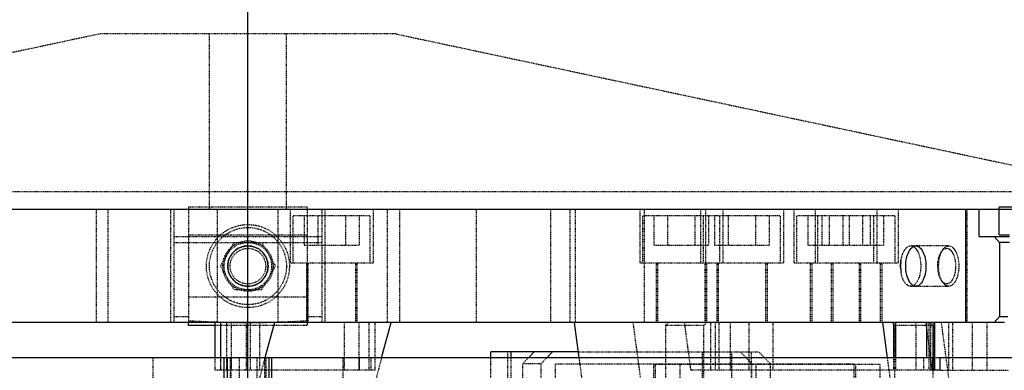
# Model space of a CAD drawing. Header units: millimetres. Extents: x -24622 to 2009, y -1603 to 2074.
# Tile 179 of 256: x 585 to 751, y 1133 to 1192. Entities that reach past the tile are written whole.
import ezdxf
from ezdxf.lldxf.tags import DXFTag

# ---------------------------------------------------------------- set-up
doc = ezdxf.new("R2010")
doc.units = ezdxf.units.MM
doc.linetypes.add('HIDDEN', pattern=[0.2, 0.1, -0.1])
doc.layers.add('02___PRT_ALL_AXES', color=7, linetype='Continuous')
doc.layers.add('DEFAULT_2', color=8, linetype='HIDDEN')
tags = doc.linetypes.add('CENTER', pattern=[2, 1.25, -0.25, 0.25, -0.25]).pattern_tags.tags
tags[10:11] = [DXFTag(74, 4), DXFTag(75, 0), DXFTag(340, '0'), DXFTag(46, 1.0), DXFTag(50, 0.0), DXFTag(44, 0.0), DXFTag(45, 0.0)]
tags[8:9] = [DXFTag(74, 4), DXFTag(75, 0), DXFTag(340, '0'), DXFTag(46, 1.0), DXFTag(50, 0.0), DXFTag(44, 0.0), DXFTag(45, 0.0)]
tags[6:7] = [DXFTag(74, 4), DXFTag(75, 0), DXFTag(340, '0'), DXFTag(46, 1.0), DXFTag(50, 0.0), DXFTag(44, 0.0), DXFTag(45, 0.0)]
tags[4:5] = [DXFTag(74, 4), DXFTag(75, 0), DXFTag(340, '0'), DXFTag(46, 1.0), DXFTag(50, 0.0), DXFTag(44, 0.0), DXFTag(45, 0.0)]

msp = doc.modelspace()

# ---------------------------------------------------------------- linework, layer by layer
at = {"color": 1, "linetype": 'CENTER', "ltscale": 233.68}
msp.add_line((623.144, 932.795), (623.144, 1356.992), dxfattribs=at)
at = {"color": 7, "linetype": 'Continuous'}
for p, q in [((744.173, 1141.142), (744.173, 1160.142)), ((746.346, 1160.142), (746.346, 1155.642)), ((749.78, 1160.642), (777.1, 1160.642)), ((749.78, 1155.892), (749.78, 1160.142)), ((746.346, 1155.642), (751.512, 1155.642)), ((749.822, 1154.642), (748.953, 1155.642)), ((749.78, 1155.892), (751.512, 1155.892)), ((749.822, 1154.642), (749.822, 1142.142)), ((751.512, 1154.642), (749.822, 1154.642)), ((748.953, 1141.142), (749.822, 1142.142)), ((749.822, 1142.142), (751.23, 1142.143)), ((750.646, 1141.142), (495.642, 1141.142)), ((613.144, 1140.642), (613.144, 1141.142)), ((617.598, 1140.642), (613.144, 1140.642)), ((617.598, 1135.209), (617.598, 1141.142)), ((618.598, 1135.209), (618.598, 1141.142)), ((627.598, 1141.142), (626.008, 1135.209)), ((645.678, 1135.209), (647.268, 1141.142)), ((678.994, 1135.209), (678.199, 1141.142)), ((730.955, 1135.209), (730.16, 1141.142)), ((731.995, 1135.209), (731.995, 1141.142)), ((732.361, 1135.209), (732.361, 1141.142)), ((737.558, 1135.209), (737.558, 1141.142)), ((738.924, 1133.142), (738.924, 1141.142)), ((738.553, 1135.209), (487.774, 1135.209)), ((619.144, 991.506), (619.144, 1135.209)), ((619.644, 1135.209), (619.644, 1021.209)), ((626.644, 1135.209), (626.644, 1021.209)), ((627.144, 1135.209), (627.144, 991.506)), ((664.084, 1135.209), (664.084, 1136.209)), ((678.86, 1136.209), (664.084, 1136.209)), ((667.449, 1136.209), (667.449, 1135.209)), ((671.382, 1136.209), (670.416, 1135.209)), ((674.488, 1136.209), (673.522, 1135.209)), ((738.553, 1135.209), (738.553, 1133.142)), ((739.788, 1135.209), (739.788, 1133.142)), ((769.843, 1135.209), (739.788, 1135.209)), ((739.788, 1133.142), (738.553, 1133.142))]:
    msp.add_line(p, q, dxfattribs=at)
for points, start_tangent, end_tangent in [([(623.144, 1154.042), (621.865, 1153.793), (620.749, 1153.056), (620.005, 1151.949), (619.744, 1150.64), (620.007, 1149.332), (620.752, 1148.226), (621.868, 1147.491), (623.144, 1147.242)], (-0.9999882, -0.0048593), (0.9999914, -0.0041531)), ([(623.144, 1147.242), (624.423, 1147.492), (625.539, 1148.229), (626.283, 1149.336), (626.544, 1150.644), (626.281, 1151.953), (625.536, 1153.059), (624.42, 1153.794), (623.144, 1154.042)], (0.9999882, 0.0048593), (-0.9999914, 0.0041531)), ([(735.727, 1147.242), (735.088, 1147.492), (734.53, 1148.229), (734.158, 1149.336), (734.027, 1150.644), (734.159, 1151.953), (734.531, 1153.059), (735.089, 1153.794), (735.727, 1154.042)], (-0.9999528, 0.0097183), (0.9999655, 0.008306)), ([(735.727, 1154.042), (736.367, 1153.793), (736.925, 1153.056), (737.297, 1151.949), (737.427, 1150.64), (737.296, 1149.332), (736.923, 1148.226), (736.365, 1147.491), (735.727, 1147.242)], (0.9999528, -0.0097183), (-0.9999655, -0.008306))]:
    msp.add_spline(points, degree=3, dxfattribs=dict(at, start_tangent=start_tangent, end_tangent=end_tangent))
at = {"layer": '02___PRT_ALL_AXES', "color": 8, "linetype": 'HIDDEN'}
for p, q in [((598.144, 1189.714), (473.144, 1163.144)), ((648.144, 1189.714), (598.144, 1189.714)), ((616.644, 1160.142), (616.644, 1189.714)), ((629.644, 1160.142), (629.644, 1189.714)), ((648.144, 1189.714), (773.144, 1163.144)), ((773.144, 1163.144), (473.144, 1163.144)), ((776.144, 1160.142), (749.78, 1160.142))]:
    msp.add_line(p, q, dxfattribs=at)
at = {"layer": '02___PRT_ALL_AXES', "color": 7, "linetype": 'Continuous'}
msp.add_line((749.78, 1160.142), (496.508, 1160.142), dxfattribs=at)
at = {"layer": 'DEFAULT_2', "color": 8, "linetype": 'HIDDEN'}
for p, q in [((770.644, 1160.142), (475.644, 1160.142)), ((597.596, 1141.142), (597.596, 1160.142)), ((599.606, 1141.142), (599.606, 1160.142)), ((610.153, 1141.142), (610.153, 1160.142)), ((610.644, 1160.142), (610.644, 1141.142)), ((613.144, 1160.642), (613.144, 1141.142)), ((613.144, 1160.642), (633.144, 1160.642)), ((618.044, 1141.142), (618.044, 1160.142)), ((628.244, 1141.142), (628.244, 1160.142)), ((630.268, 1160.142), (630.268, 1151.142)), ((633.144, 1160.642), (633.144, 1140.642)), ((635.644, 1141.142), (635.644, 1160.142)), ((636.134, 1160.142), (636.134, 1141.142)), ((644.268, 1160.142), (644.268, 1151.142)), ((646.682, 1141.142), (646.682, 1160.142)), ((648.692, 1160.142), (648.692, 1141.142)), ((661.682, 1141.142), (661.682, 1160.142)), ((674.153, 1160.142), (674.153, 1141.142)), ((677.448, 1141.142), (677.448, 1160.142)), ((678.385, 1141.142), (678.385, 1160.142)), ((689.189, 1160.142), (689.189, 1151.142)), ((690.005, 1141.142), (690.005, 1160.142)), ((699.415, 1160.142), (699.415, 1151.142)), ((700.251, 1160.142), (700.251, 1141.142)), ((703.189, 1160.142), (703.189, 1151.142)), ((713.415, 1160.142), (713.415, 1151.142)), ((715.17, 1160.142), (715.17, 1151.142)), ((718.733, 1160.142), (718.733, 1151.142)), ((729.17, 1160.142), (729.17, 1151.142)), ((732.733, 1160.142), (732.733, 1151.142)), ((744.309, 1160.142), (744.309, 1141.142)), ((749.78, 1160.142), (749.78, 1160.642)), ((630.768, 1151.142), (630.768, 1159.142)), ((630.769, 1159.142), (643.767, 1159.142)), ((632.649, 1159.142), (632.649, 1154.142)), ((634.959, 1154.142), (634.959, 1159.142)), ((639.577, 1159.142), (639.577, 1154.142)), ((641.887, 1159.142), (641.887, 1154.142)), ((643.768, 1151.142), (643.768, 1159.142)), ((689.689, 1151.142), (689.689, 1159.142)), ((689.689, 1159.142), (712.915, 1159.142)), ((691.57, 1159.142), (691.57, 1154.142)), ((693.88, 1159.142), (693.88, 1154.142)), ((698.499, 1159.142), (698.499, 1154.142)), ((699.915, 1151.142), (699.915, 1159.142)), ((700.808, 1154.142), (700.808, 1159.142)), ((701.796, 1159.142), (701.796, 1154.142)), ((702.689, 1151.142), (702.689, 1159.142)), ((704.105, 1159.142), (704.105, 1154.142)), ((708.724, 1159.142), (708.724, 1154.142)), ((711.034, 1154.142), (711.034, 1159.142)), ((712.915, 1151.142), (712.915, 1159.142)), ((715.67, 1151.142), (715.67, 1159.142)), ((715.67, 1159.142), (732.233, 1159.142)), ((717.551, 1159.142), (717.551, 1154.142)), ((719.233, 1151.142), (719.233, 1159.142)), ((719.861, 1159.142), (719.861, 1154.142)), ((721.114, 1159.142), (721.114, 1154.142)), ((723.424, 1159.142), (723.424, 1154.142)), ((724.479, 1159.142), (724.479, 1154.142)), ((726.789, 1154.142), (726.789, 1159.142)), ((728.043, 1159.142), (728.043, 1154.142)), ((728.67, 1151.142), (728.67, 1159.142)), ((730.352, 1154.142), (730.352, 1159.142)), ((732.233, 1151.142), (732.233, 1159.142)), ((610.644, 1155.642), (635.644, 1155.642)), ((613.144, 1155.892), (633.144, 1155.892)), ((610.644, 1154.642), (635.644, 1154.642)), ((618.525, 1150.642), (620.834, 1154.642)), ((625.453, 1154.642), (627.763, 1150.642)), ((632.649, 1154.142), (641.887, 1154.142)), ((691.57, 1154.142), (700.808, 1154.142)), ((701.796, 1154.142), (711.034, 1154.142)), ((717.551, 1154.142), (730.352, 1154.142)), ((741.27, 1154.042), (734.861, 1154.042)), ((740.057, 1153.092), (740.288, 1153.418)), ((620.834, 1146.642), (618.525, 1150.642)), ((627.763, 1150.642), (625.453, 1146.642)), ((644.266, 1151.142), (630.27, 1151.142)), ((633.018, 1151.142), (633.018, 1141.142)), ((633.268, 1151.142), (633.268, 1141.142)), ((641.268, 1151.142), (641.268, 1141.142)), ((641.518, 1151.142), (641.518, 1141.142)), ((713.413, 1151.142), (689.191, 1151.142)), ((691.939, 1151.142), (691.939, 1141.142)), ((692.189, 1151.142), (692.189, 1141.142)), ((700.189, 1151.142), (700.189, 1141.142)), ((700.439, 1151.142), (700.439, 1141.142)), ((702.165, 1151.142), (702.165, 1141.142)), ((702.415, 1151.142), (702.415, 1141.142)), ((710.415, 1151.142), (710.415, 1141.142)), ((710.665, 1151.142), (710.665, 1141.142)), ((732.731, 1151.142), (715.172, 1151.142)), ((717.92, 1151.142), (717.92, 1141.142)), ((718.17, 1151.142), (718.17, 1141.142)), ((721.483, 1151.142), (721.483, 1141.142)), ((721.733, 1151.142), (721.733, 1141.142)), ((726.17, 1151.142), (726.17, 1141.142)), ((726.42, 1151.142), (726.42, 1141.142)), ((729.733, 1151.142), (729.733, 1141.142)), ((729.983, 1151.142), (729.983, 1141.142)), ((733.092, 1150.642), (733.228, 1151.584)), ((733.092, 1150.642), (733.228, 1149.701)), ((734.861, 1147.242), (741.27, 1147.242)), ((740.057, 1148.193), (740.288, 1147.866)), ((633.144, 1145.392), (613.144, 1145.392)), ((625.453, 1146.642), (620.834, 1146.642)), ((610.644, 1142.142), (613.144, 1142.143)), ((633.144, 1142.143), (635.644, 1142.142)), ((633.144, 1140.642), (617.598, 1140.642)), ((619.598, 1133.142), (619.598, 1141.142)), ((620.348, 1141.142), (620.348, 1133.142)), ((622.848, 1141.142), (622.848, 1133.142)), ((623.598, 1133.142), (623.598, 1141.142)), ((625.098, 1141.142), (625.098, 1133.142)), ((639.348, 1141.142), (639.348, 1133.142)), ((641.848, 1141.142), (641.848, 1133.142)), ((643.598, 1133.142), (643.598, 1141.142)), ((644.598, 1133.142), (644.598, 1141.142)), ((688.034, 1141.142), (689.381, 1131.088)), ((693.52, 1140.642), (694.003, 1141.142)), ((693.52, 1140.642), (693.52, 1053.642)), ((699.991, 1140.642), (693.52, 1140.642)), ((696.694, 1141.142), (697.766, 1133.142)), ((700.474, 1141.142), (699.991, 1140.642)), ((699.991, 1109.123), (699.991, 1140.642)), ((701.194, 1133.142), (701.194, 1141.142)), ((701.908, 1141.142), (701.908, 1133.142)), ((702.56, 1133.142), (702.56, 1141.142)), ((704.408, 1141.142), (704.408, 1133.142)), ((707.653, 1133.142), (707.653, 1141.142)), ((711.653, 1133.142), (711.653, 1141.142)), ((731.674, 1141.142), (732.157, 1140.642)), ((732.157, 1140.642), (732.157, 1053.642)), ((738.628, 1140.642), (732.157, 1140.642)), ((735.71, 1141.142), (735.71, 1133.142)), ((737.397, 1141.142), (738.469, 1133.142)), ((737.964, 1133.142), (737.964, 1141.142)), ((738.628, 1140.642), (738.145, 1141.142)), ((738.21, 1141.142), (738.21, 1133.142)), ((738.628, 1109.123), (738.628, 1140.642)), ((738.647, 1141.142), (738.647, 1133.142)), ((739.995, 1141.142), (741.342, 1131.088)), ((741.245, 1141.142), (741.245, 1133.142)), ((741.964, 1133.142), (741.964, 1141.142)), ((745.21, 1141.142), (745.21, 1133.142)), ((747.71, 1141.142), (747.71, 1133.142)), ((607.144, 1135.209), (607.144, 1021.209)), ((645.678, 1135.209), (615.563, 1022.816)), ((617.598, 1133.142), (617.598, 1135.209)), ((618.524, 1135.209), (618.524, 1133.142)), ((618.598, 1133.142), (618.598, 1135.209)), ((620.144, 1135.209), (620.144, 1016.732)), ((620.291, 1135.209), (620.291, 1021.209)), ((621.644, 1135.209), (621.644, 1021.209)), ((624.644, 1135.209), (624.644, 1021.209)), ((626.008, 1135.209), (624.904, 1131.088)), ((625.996, 1021.209), (625.996, 1135.209)), ((626.144, 1135.209), (626.144, 1021.017)), ((639.144, 1135.209), (639.144, 1021.209)), ((641.869, 1135.209), (641.869, 1133.142)), ((643.869, 1135.209), (643.869, 1133.142)), ((664.084, 1094.209), (664.084, 1135.209)), ((666.913, 1136.209), (666.913, 1128.445)), ((667.449, 1135.209), (667.449, 1094.209)), ((670.416, 1135.209), (669.45, 1134.209)), ((673.522, 1135.209), (672.556, 1134.209)), ((678.86, 1136.209), (709.261, 1136.209)), ((682.663, 1107.818), (678.994, 1135.209)), ((699.754, 1128.445), (699.754, 1136.209)), ((704.653, 1136.209), (704.653, 1094.209)), ((708.087, 1134.209), (706.155, 1136.209)), ((708.018, 1094.209), (708.018, 1136.209)), ((711.193, 1134.209), (709.261, 1136.209)), ((734.625, 1107.818), (730.955, 1135.209)), ((731.995, 1133.142), (731.995, 1135.209)), ((732.361, 1133.142), (732.361, 1135.209)), ((737.046, 1135.209), (737.046, 1133.142)), ((739.788, 1135.209), (738.553, 1135.209)), ((669.45, 1134.209), (669.45, 1038.209)), ((672.556, 1134.209), (669.45, 1134.209)), ((672.556, 1038.209), (672.556, 1134.209)), ((674.971, 1038.209), (674.971, 1134.209)), ((674.971, 1134.209), (725.343, 1134.209)), ((691.535, 1134.209), (691.535, 1118.209)), ((691.794, 1134.142), (691.794, 1038.142)), ((691.794, 1134.142), (729.742, 1134.142)), ((695.935, 1134.142), (695.935, 1038.142)), ((708.087, 1038.209), (708.087, 1134.209)), ((708.778, 1134.209), (708.778, 1038.209)), ((711.193, 1134.209), (711.193, 1038.209)), ((725.343, 1118.209), (725.343, 1134.209)), ((725.601, 1038.142), (725.601, 1134.142)), ((729.742, 1038.142), (729.742, 1134.142)), ((644.598, 1133.142), (617.598, 1133.142)), ((738.553, 1133.142), (697.766, 1133.142)), ((739.788, 1133.142), (751.397, 1133.142))]:
    msp.add_line(p, q, dxfattribs=at)
for radius in [7, 6.5, 4.25, 4, 3.4, 3]:
    msp.add_circle((623.144, 1150.642), radius, dxfattribs=at)
for centre, radius, start, end in [((739.803, 1150.642), 6.643, 171.95281, 188.15597), ((623.157, 1294.836), 153.693, 266.26456, 269.99514), ((623.131, 1294.836), 153.693, 270.00486, 273.73544)]:
    msp.add_arc(centre, radius, start, end, dxfattribs=at)
for points, start_tangent, end_tangent in [([(733.226, 1151.572), (733.459, 1152.563), (733.836, 1153.355), (734.321, 1153.866), (734.861, 1154.042)], (0.1406286, 0.9900624), (1, 0)), ([(734.861, 1154.042), (735.511, 1153.784), (735.805, 1153.471), (736.062, 1153.049), (736.359, 1152.249), (736.528, 1151.311), (736.553, 1150.315), (736.433, 1149.347), (736.177, 1148.489), (735.807, 1147.817), (735.355, 1147.39), (734.861, 1147.242)], (1, 0), (-1, 0)), ([(740.057, 1153.091), (740.469, 1153.501), (740.923, 1153.642)], (0.5771066, 0.8166688), (1, 0)), ([(740.288, 1153.418), (740.755, 1153.883), (741.27, 1154.042)], (0.5774305, 0.8164399), (1, 0)), ([(740.923, 1153.642), (741.497, 1153.414), (741.757, 1153.137), (741.984, 1152.764), (742.394, 1151.228), (742.416, 1150.348), (742.309, 1149.494), (742.083, 1148.739), (741.757, 1148.148), (741.358, 1147.772), (740.923, 1147.642)], (1, 0), (-1, 0)), ([(741.27, 1154.042), (741.92, 1153.784), (742.214, 1153.469), (742.472, 1153.047), (742.769, 1152.245), (742.937, 1151.306), (742.962, 1150.309), (742.84, 1149.341), (742.584, 1148.486), (742.214, 1147.815), (741.763, 1147.389), (741.27, 1147.242)], (1, 0), (-1, 0)), ([(740.057, 1148.193), (739.591, 1149.264), (739.423, 1150.642), (739.591, 1152.021), (740.057, 1153.091)], (-0.5771014, 0.8166725), (0.5771066, 0.8166688)), ([(740.288, 1147.866), (739.76, 1149.079), (739.57, 1150.642), (739.76, 1152.205), (740.288, 1153.418)], (-0.5774305, 0.8164399), (0.5774305, 0.8164399)), ([(734.861, 1147.242), (734.322, 1147.418), (733.952, 1147.77), (733.634, 1148.289), (733.228, 1149.7)], (-1, 0), (-0.1426419, 0.9897744)), ([(740.923, 1147.642), (740.469, 1147.784), (740.057, 1148.193)], (-1, 0), (-0.5771014, 0.8166725)), ([(741.27, 1147.242), (740.755, 1147.402), (740.288, 1147.866)], (-1, 0), (-0.5774305, 0.8164399))]:
    msp.add_spline(points, degree=3, dxfattribs=dict(at, start_tangent=start_tangent, end_tangent=end_tangent))

doc.saveas('drawing.dxf')
